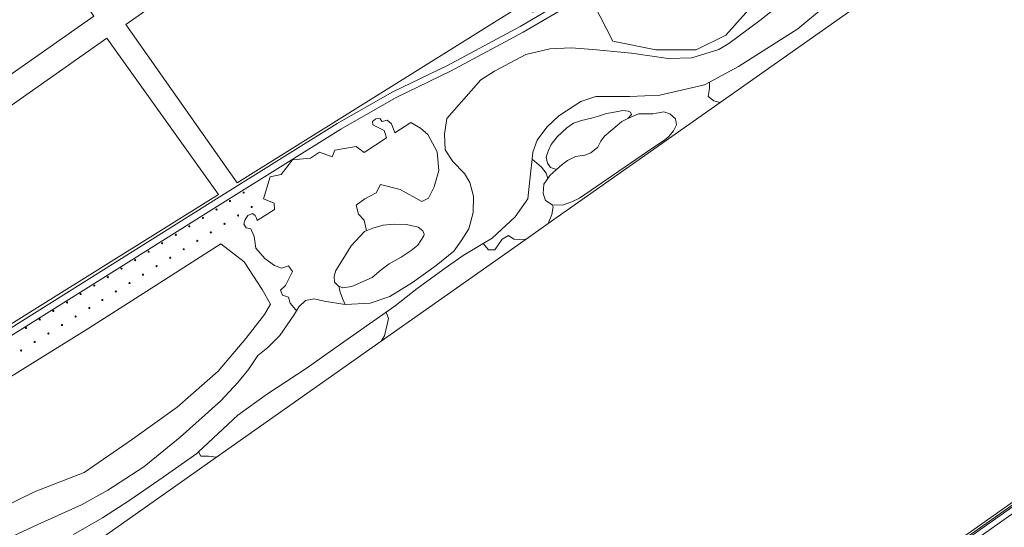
# Model space of a CAD drawing. Header units: metres. Extents: x 138165 to 154469, y 480134 to 494189.
# Tile 230 of 256: x 147970 to 148399, y 484958 to 485179. Entities that reach past the tile are written whole.
import ezdxf

# ---------------------------------------------------------------- set-up
doc = ezdxf.new("R2010")
doc.units = ezdxf.units.M
doc.header["$LTSCALE"] = 0.001
doc.header["$MEASUREMENT"] = 0
doc.layers.add('TOP-L-topo objecten punt', color=7, linetype='Continuous', lineweight=0)
doc.layers.add('TOP-L-topo objecten vlak', color=7, linetype='Continuous', lineweight=0)

# ---------------------------------------------------------------- blocks, each defined once
blk = doc.blocks.new('24')
at = {"layer": 'TOP-L-topo objecten punt', "color": 7, "linetype": 'Continuous', "lineweight": 0}
for radius in [0.025, 0.0182, 0.0115, 0.005]:
    blk.add_circle((0, 0), radius, dxfattribs=at)

msp = doc.modelspace()

# ---------------------------------------------------------------- linework, layer by layer
at = {"layer": 'TOP-L-topo objecten vlak', "flags": 128}
for points in [[(148858.11, 485552.92), (148274.97, 485142.65)], [(148959.93, 485362.07), (148033.19, 484708.36), (147908.27, 484884.66)], [(147978.25, 484632.47), (147972.1, 484655.92), (147971.11, 484659.68), (148962.24, 485358.81), (148964.24, 485355.76), (148976.69, 485336.83)], [(148960.26, 485361.08), (148033.19, 484707.14)], [(148033.51, 484706.63), (148960.61, 485360.59), (148960.26, 485361.08)], [(148221.1, 485205.25), (148167.2, 485282.33), (148016.16, 485176.53), (148064.68, 485107.71), (148190.16, 485185.96), (148193.51, 485182), (148211.5, 485192), (148216.21, 485193.79), (148223.24, 485202.18), (148221.1, 485205.25)], [(148388.97, 485252.41), (148382.42, 485252.18), (148375, 485246.01), (148347.61, 485237.91), (148349.4, 485229.62), (148342.4, 485221.32), (148326.5, 485217.51), (148317.21, 485210.3), (148301.99, 485188.25), (148294.83, 485183.97), (148287.44, 485183.07), (148277.4, 485172.01), (148264.49, 485165.51), (148246.93, 485165.53), (148228.3, 485169.3), (148220, 485185.5), (148233.87, 485201.3)], [(148270.38, 485151.48), (148283.05, 485158.32), (148308.77, 485174.75), (148319.09, 485183.33), (148330.86, 485193.94), (148337.14, 485199.26), (148350.19, 485206.59), (148366.18, 485216.63), (148381.44, 485227.97), (148414.58, 485252.84)], [(147802.19, 485039.88), (148002.23, 485180.25), (147973.11, 485221.45), (147773.25, 485081.25), (147802.19, 485039.88)], [(148228.17, 485209.38), (148227.49, 485207.76), (148226.74, 485206.18), (148225.93, 485204.63), (148225.04, 485203.12), (148224.1, 485201.64), (148223.09, 485200.21), (148222.02, 485198.82), (148220.89, 485197.48), (148219.71, 485196.19), (148218.47, 485194.96), (148217.17, 485193.77), (148215.83, 485192.65), (148206.9, 485186.92), (148187.85, 485175.79), (148156.2, 485158.8), (148132.5, 485147.34), (148108.24, 485133.48), (148056.85, 485101.44), (147861.79, 484979.2), (147854.96, 484975.57), (147851.9, 484975.16)], [(147863.24, 484976.69), (148058.39, 485098.98), (148109.73, 485130.99), (148133.85, 485144.77), (148157.52, 485156.22), (148189.27, 485173.26), (148208.42, 485184.45), (148217.4, 485190.21), (148217.65, 485190.39), (148218.93, 485191.46), (148220.16, 485192.57), (148221.35, 485193.73), (148222.5, 485194.94), (148223.6, 485196.19), (148224.65, 485197.48), (148225.63, 485198.77), (148226.56, 485200.11), (148227.44, 485201.47), (148228.2, 485202.75), (148228.92, 485204.07), (148229.59, 485205.4), (148229.93, 485206.13), (148230.07, 485206.69)], [(148313.05, 485194.9), (148292.29, 485178.31), (148278.85, 485168.3), (148274.39, 485165.65), (148262.71, 485162.03), (148252.33, 485161.76), (148236.39, 485164.16), (148219.53, 485165.74), (148210.12, 485166.39), (148200.85, 485166.02), (148190.38, 485163.52), (148176.7, 485156.21), (148170.79, 485152.47), (148155.89, 485135.69), (148154.92, 485128.85), (148155.2, 485121.99), (148158.62, 485117.03), (148163.59, 485111.72), (148165.98, 485107.87), (148167.61, 485101.96), (148167.44, 485094.77), (148165.47, 485087.66), (148162.27, 485082.49), (148158.95, 485077.91), (148151.26, 485071.7), (148140.98, 485064.38), (148131.15, 485058.26), (148122.53, 485055.29), (148111.69, 485054.74), (148111.65, 485054.74)], [(147851.9, 484975.16), (148056.48, 485102.61), (148007.92, 485170.62), (147808.67, 485030.62), (147847.85, 484974.61)], [(148193.14, 485118.01), (148193.47, 485121.04), (148195.33, 485126.23), (148199.5, 485131.97), (148204.71, 485136.79), (148214.3, 485143.04), (148220.84, 485145.23), (148235.66, 485145.23), (148248.74, 485145.81), (148268.22, 485150.32), (148270.38, 485151.48)], [(148274.97, 485142.65), (148272.3, 485143.3), (148269.79, 485145.31), (148270.3, 485148.7), (148270.38, 485151.48)], [(148200.14, 485090.01), (148274.97, 485142.65)], [(148090.45, 485052.03), (148090.01, 485052.51), (148087.77, 485055.32), (148087, 485058), (148084.42, 485058.87), (148083.5, 485061), (148085.75, 485063), (148088.78, 485069.16), (148087.01, 485071.5), (148084, 485070.51), (148080.94, 485071.66), (148076.69, 485074.81), (148072.8, 485079.3), (148072.09, 485084.35), (148070.58, 485087.68), (148068.55, 485088.16), (148067.61, 485089.67), (148068.18, 485091.74), (148069.33, 485093.41), (148071.32, 485094.36), (148072.44, 485093.47), (148073, 485092.37), (148073.39, 485091.24), (148080.94, 485096.06), (148080.79, 485098.79), (148076.11, 485100.73), (148078.97, 485110.34), (148083.79, 485111.29), (148088.8, 485117.71), (148096.51, 485118.49), (148100.5, 485121), (148106.05, 485118.98), (148107.15, 485121.85), (148116.49, 485123.5), (148119.92, 485120.93), (148129.75, 485127.2), (148128.63, 485130.45), (148123.71, 485133), (148123.65, 485134.35), (148125.09, 485135.59), (148126.71, 485135.71), (148127.85, 485134.35), (148129.99, 485134.99), (148131.84, 485133.34), (148133.35, 485129.5), (148140.28, 485133.92), (148144.51, 485131.49), (148147.7, 485128.69), (148151.69, 485121.21), (148152.5, 485113), (148150.49, 485106), (148147.99, 485101.01), (148145.01, 485099.51), (148135.58, 485104.79), (148127, 485107), (148125.21, 485103.29), (148120.29, 485100.79), (148116.42, 485097.99), (148117.5, 485094), (148120, 485091.5), (148120.79, 485087.48), (148120.83, 485086.79)], [(148203.71, 485113.44), (148201.16, 485114.4), (148199.8, 485116.28), (148199.18, 485118.89), (148200.12, 485121.5), (148201.37, 485124.32), (148203.98, 485127.77), (148208.15, 485131.63), (148211.08, 485133.72), (148214.63, 485134.77), (148218.9, 485135.81), (148222.04, 485136.75), (148225.48, 485137.79), (148229.76, 485138.63), (148232.58, 485139.15), (148234.87, 485138.94), (148235.92, 485138.42), (148236.44, 485137.48), (148234.72, 485135.69)], [(148201.8, 485098.06), (148206.32, 485097.95), (148210.43, 485099.36), (148213.68, 485100.98), (148243.41, 485121.32), (148250.97, 485126.41), (148252.6, 485127.81), (148254.65, 485130.3), (148256.05, 485133), (148255.62, 485135.6), (148253.14, 485137.76), (148250.54, 485138.63), (148245.62, 485137.72), (148239.41, 485137.66), (148234.72, 485135.69)], [(148234.72, 485135.69), (148232.2, 485134.41), (148230.12, 485132.59), (148224.57, 485127.94), (148223.08, 485125.78), (148221.69, 485123.23), (148218.71, 485120.69), (148216.11, 485119.8), (148211.96, 485119.08), (148208.47, 485117.48), (148206.2, 485115.65), (148203.71, 485113.44)], [(148171.76, 485081.26), (148175.7, 485083.66), (148185.72, 485092.9), (148191.22, 485100.77), (148192.45, 485111.62), (148193.14, 485118.01)], [(148193.14, 485118.01), (148197.26, 485114.47), (148199.21, 485111.86), (148199.94, 485109.55)], [(148203.71, 485113.44), (148200.81, 485110.83), (148199.94, 485109.55)], [(148199.94, 485109.55), (148198.22, 485107.04), (148197.89, 485103.04), (148198.86, 485100.01), (148201.78, 485098.06), (148201.8, 485098.06)], [(148201.8, 485098.06), (148202.2, 485097.2), (148201.7, 485093.9), (148200.14, 485090.01)], [(148108.94, 485062.73), (148110.63, 485062.07), (148114.64, 485062.57), (148123.4, 485066.46), (148127.41, 485069.84), (148130.89, 485072.41), (148136.05, 485075.4), (148140.43, 485078.23), (148143.31, 485080.57), (148145.99, 485084.58), (148146.12, 485085.41), (148145.54, 485086.82), (148143.44, 485088.47), (148138.34, 485089.56), (148133.18, 485089.68), (148128.29, 485089.26), (148123.75, 485088.03), (148120.83, 485086.79)], [(148190.47, 485083.2), (148200.14, 485090.01)], [(148120.83, 485086.79), (148120.15, 485086.5), (148114.32, 485080.25), (148110.81, 485074.57), (148107.63, 485069.54), (148106.94, 485067.1), (148107.04, 485064.46), (148108.65, 485062.84), (148108.94, 485062.73)], [(148171.76, 485081.26), (148174.07, 485078.54), (148176.92, 485078.52), (148180.06, 485083.15), (148182.76, 485084.8), (148185.16, 485083.15), (148187.72, 485083.01), (148190.47, 485083.2)], [(148023.71, 485059.55), (148057.53, 485081.13), (148067.63, 485073.27), (148075.49, 485061.29), (148079.23, 485054.93), (148076.61, 485050.44), (148068.38, 485039.96), (148056.41, 485025.74), (148038.45, 485010.03), (148019, 484996.18), (147998.05, 484981.59), (147976.72, 484973.35), (147952.03, 484961.38), (147937.82, 484958.01), (147926.59, 484953.15), (147913.13, 484944.16), (147904.15, 484935.18), (147892.55, 484926.58), (147884.7, 484921.75), (147859.96, 484957.54), (148000, 485044.42), (148023.71, 485059.55)], [(148127.34, 485038.78), (148190.47, 485083.2)], [(148129.6, 485051.46), (148133.46, 485054.17), (148143.09, 485061.65), (148155.27, 485070.49), (148163.13, 485076), (148171.76, 485081.26)], [(148108.94, 485062.73), (148109.48, 485060.13), (148110.49, 485057.29), (148111.65, 485054.74)], [(148111.65, 485054.74), (148102.52, 485056.22), (148098.14, 485057.17), (148094.34, 485056.52), (148091.47, 485053.74), (148090.45, 485052.03)], [(148090.45, 485052.03), (148089.33, 485050.13), (148083.22, 485041.32), (148077.96, 485035.97), (148073.69, 485032.54), (148069.52, 485026.52), (148064.98, 485020.86), (148057.48, 485012.8), (148039.83, 484997.01), (148023.98, 484984.04), (148008.32, 484973.93), (147996.83, 484967.63), (147977.8, 484958.97), (147955.84, 484948.87)], [(148047.75, 484990.58), (148064.89, 485006.6), (148077.86, 485015.84), (148094.76, 485026.85), (148109.69, 485037.46), (148129.6, 485051.46)], [(148129.6, 485051.46), (148130.54, 485048.71), (148129.85, 485045.45), (148128.84, 485041.16), (148127.34, 485038.78)], [(148055.67, 484988.36), (148127.34, 485038.78)], [(147993.3, 484954.63), (148005.95, 484961.97), (148017.94, 484969.64), (148032.48, 484979.67), (148047.02, 484989.89), (148047.75, 484990.58)], [(148055.67, 484988.36), (148052.19, 484988.8), (148048.79, 484988.8), (148047.75, 484990.58)], [(147992.58, 484943.98), (148055.67, 484988.36)]]:
    msp.add_lwpolyline(points, dxfattribs=at)

# ---------------------------------------------------------------- block references
at = {"layer": 'TOP-L-topo objecten punt', "xscale": 10, "yscale": 10, "zscale": 10}
for p in [(148067.47, 485103.45), (148061.55, 485099.77), (148070.94, 485097.17), (148055.64, 485096.09), (148065.02, 485093.5), (148043.81, 485088.73), (148049.73, 485092.41), (148059.11, 485089.82), (148037.9, 485085.05), (148053.2, 485086.14), (148031.98, 485081.37), (148047.29, 485082.46), (148026.07, 485077.7), (148041.37, 485078.79), (148020.16, 485074.02), (148029.55, 485071.43), (148035.46, 485075.11), (148014.24, 485070.34), (148023.64, 485067.75), (148002.42, 485062.98), (148008.33, 485066.66), (148017.72, 485064.08), (147996.47, 485059.28), (148011.81, 485060.4), (147990.53, 485055.59), (148005.9, 485056.72), (147984.58, 485051.89), (148000.25, 485053.21), (147978.64, 485048.19), (147988.36, 485045.82), (147994.3, 485049.51), (147972.69, 485044.5), (147982.41, 485042.12), (147976.47, 485038.42), (147970.52, 485034.73)]:
    msp.add_blockref('24', p, dxfattribs=at)

doc.saveas('drawing.dxf')
